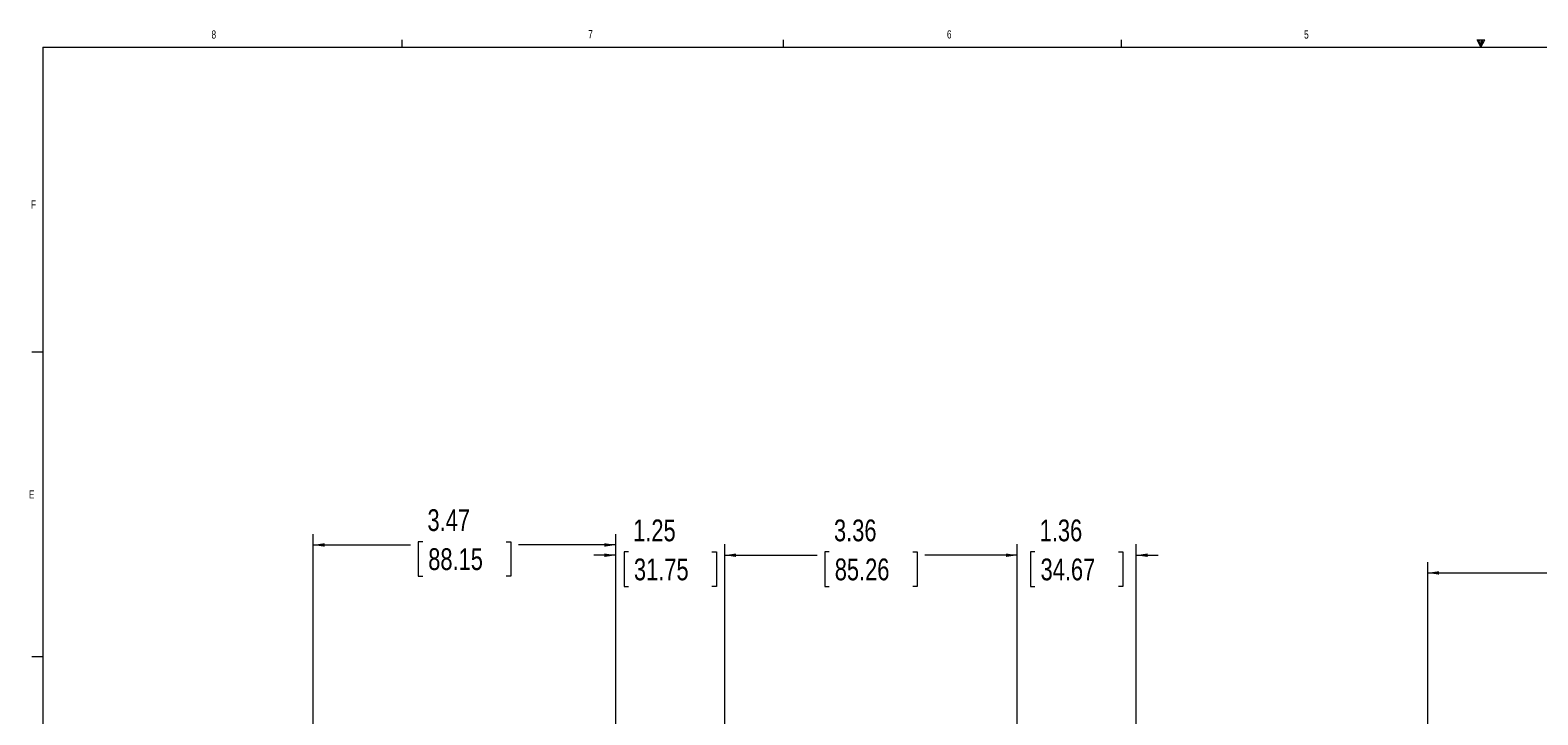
# Model space of a CAD drawing. Header units: inches. Extents: x 0.3 to 33.9, y 0.2 to 21.6.
# Tile 7 of 25: x 0.4 to 17.7, y 13.7 to 21.6. Entities that reach past the tile are written whole.
import ezdxf

# ---------------------------------------------------------------- set-up
doc = ezdxf.new("R2010")
doc.units = ezdxf.units.IN
doc.header["$MEASUREMENT"] = 0
doc.layers.add('SLD-0', color=7, linetype='Continuous', lineweight=15)
doc.styles.add('SLDTEXTSTYLE0', font='TXT', dxfattribs={"width": 0.75})
doc.dimstyles.new('SLDDIMSTYLE0', dxfattribs={"dimtxt": 0.25, "dimasz": 0.13, "dimexe": 0, "dimexo": 0.0625, "dimgap": 0.0625, "dimtad": 0, "dimtih": 1, "dimtoh": 1, "dimrnd": 1e-09, "dimzin": 12, "dimdsep": 46, "dimtxsty": 'SLDTEXTSTYLE0', "dimsah": 1, "dimcen": 0.09, "dimadec": 0, "dimazin": 3, "dimtfac": 1, "dimtofl": 0, "dimtmove": 0, "dimatfit": 3, "dimfxl": 1, "dimfrac": 2, "dimtolj": 1, "dimtzin": 12, "dimarcsym": 0})
doc.dimstyles.new('SLDDIMSTYLE1', dxfattribs={"dimtxt": 0.25, "dimasz": 0.13, "dimexe": 0, "dimexo": 0.0625, "dimgap": 0.0625, "dimtad": 0, "dimtih": 1, "dimtoh": 1, "dimrnd": 1e-09, "dimzin": 12, "dimdsep": 46, "dimtxsty": 'SLDTEXTSTYLE0', "dimsah": 1, "dimcen": 0.09, "dimadec": 0, "dimazin": 3, "dimtfac": 1, "dimtmove": 0, "dimatfit": 0, "dimfxl": 1, "dimfrac": 2, "dimtolj": 1, "dimtzin": 12, "dimarcsym": 0})

# ---------------------------------------------------------------- blocks, each defined once
blk = doc.blocks.new('_D')
at = {"layer": 'SLD-0'}
for p, q in [((3.626, 10.655), (3.626, 15.822)), ((7.097, 13.372), (7.097, 15.822)), ((3.626, 15.697), (4.743, 15.697)), ((4.883, 15.734), (4.832, 15.734)), ((4.832, 15.734), (4.832, 15.337)), ((5.841, 15.734), (5.892, 15.734)), ((5.892, 15.734), (5.892, 15.337)), ((7.097, 15.697), (5.98, 15.697)), ((4.832, 15.337), (4.883, 15.337)), ((5.892, 15.337), (5.841, 15.337))]:
    blk.add_line(p, q, dxfattribs=at)
for points in [[(3.626, 15.697), (3.756, 15.677), (3.756, 15.717)], [(7.097, 15.697), (6.967, 15.717), (6.967, 15.677)]]:
    blk.add_solid(points, dxfattribs=at)
at = {"layer": 'SLD-0', "char_height": 0.25, "attachment_point": 1, "style": 'SLDTEXTSTYLE0'}
for s, insert in [('3.47', (4.937, 16.107, 0.004)), ('88.15', (4.946, 15.659, 0.004))]:
    blk.add_mtext(s, dxfattribs=dict(at, insert=insert))
blk = doc.blocks.new('_D_1')
at = {"layer": 'SLD-0'}
for p, q in [((11.704, 15.579), (11.454, 15.579)), ((11.704, 8.197), (11.704, 15.704)), ((11.907, 15.616), (11.856, 15.616)), ((11.856, 15.616), (11.856, 15.219)), ((12.865, 15.616), (12.916, 15.616)), ((12.916, 15.616), (12.916, 15.219)), ((13.069, 6.483), (13.069, 15.704)), ((13.069, 15.579), (13.319, 15.579)), ((11.856, 15.219), (11.907, 15.219)), ((12.916, 15.219), (12.865, 15.219))]:
    blk.add_line(p, q, dxfattribs=at)
for points in [[(11.704, 15.579), (11.574, 15.599), (11.574, 15.559)], [(13.069, 15.579), (13.199, 15.559), (13.199, 15.599)]]:
    blk.add_solid(points, dxfattribs=at)
at = {"layer": 'SLD-0', "char_height": 0.25, "attachment_point": 1, "style": 'SLDTEXTSTYLE0'}
for s, insert in [('1.36', (11.961, 15.989, -2.334)), ('34.67', (11.971, 15.541, -2.334))]:
    blk.add_mtext(s, dxfattribs=dict(at, insert=insert))
blk = doc.blocks.new('_D_2')
at = {"layer": 'SLD-0'}
for p, q in [((8.347, 9.807), (8.347, 15.704)), ((8.347, 15.579), (9.407, 15.579)), ((9.546, 15.616), (9.496, 15.616)), ((9.496, 15.616), (9.496, 15.219)), ((10.505, 15.616), (10.555, 15.616)), ((10.555, 15.616), (10.555, 15.219)), ((11.704, 15.579), (10.644, 15.579)), ((11.704, 8.197), (11.704, 15.704)), ((9.496, 15.219), (9.546, 15.219)), ((10.555, 15.219), (10.505, 15.219))]:
    blk.add_line(p, q, dxfattribs=at)
for points in [[(8.347, 15.579), (8.477, 15.559), (8.477, 15.599)], [(11.704, 15.579), (11.574, 15.599), (11.574, 15.559)]]:
    blk.add_solid(points, dxfattribs=at)
at = {"layer": 'SLD-0', "char_height": 0.25, "attachment_point": 1, "style": 'SLDTEXTSTYLE0'}
for s, insert in [('3.36', (9.601, 15.989, -2.334)), ('85.26', (9.61, 15.541, -2.334))]:
    blk.add_mtext(s, dxfattribs=dict(at, insert=insert))
blk = doc.blocks.new('_D_3')
at = {"layer": 'SLD-0'}
for p, q in [((7.097, 15.579), (6.847, 15.579)), ((7.097, 13.372), (7.097, 15.704)), ((7.243, 15.616), (7.192, 15.616)), ((7.192, 15.616), (7.192, 15.219)), ((8.201, 15.616), (8.252, 15.616)), ((8.252, 15.616), (8.252, 15.219)), ((8.347, 9.807), (8.347, 15.704)), ((8.347, 15.579), (8.597, 15.579)), ((7.192, 15.219), (7.243, 15.219)), ((8.252, 15.219), (8.201, 15.219))]:
    blk.add_line(p, q, dxfattribs=at)
for points in [[(7.097, 15.579), (6.967, 15.599), (6.967, 15.559)], [(8.347, 15.579), (8.477, 15.559), (8.477, 15.599)]]:
    blk.add_solid(points, dxfattribs=at)
at = {"layer": 'SLD-0', "char_height": 0.25, "attachment_point": 1, "style": 'SLDTEXTSTYLE0'}
for s, insert in [('1.25', (7.297, 15.989, -2.334)), ('31.75', (7.306, 15.541, -2.334))]:
    blk.add_mtext(s, dxfattribs=dict(at, insert=insert))
blk = doc.blocks.new('_D_6')
at = {"layer": 'SLD-0'}
for p, q in [((16.413, 12.287), (16.413, 15.501)), ((19.113, 15.413), (19.062, 15.413)), ((19.062, 15.413), (19.062, 15.016)), ((20.256, 15.413), (20.306, 15.413)), ((20.306, 15.413), (20.306, 15.016)), ((16.413, 15.376), (18.973, 15.376)), ((22.956, 15.376), (20.395, 15.376)), ((19.062, 15.016), (19.113, 15.016)), ((20.306, 15.016), (20.256, 15.016))]:
    blk.add_line(p, q, dxfattribs=at)
for points in [[(16.413, 15.376), (16.543, 15.356), (16.543, 15.396)], [(22.956, 15.376), (22.826, 15.396), (22.826, 15.356)]]:
    blk.add_solid(points, dxfattribs=at)
at = {"layer": 'SLD-0', "char_height": 0.25, "attachment_point": 1, "style": 'SLDTEXTSTYLE0'}
for s, insert in [('6.54', (19.259, 15.786, -1.544)), ('166.19', (19.176, 15.338, -1.544))]:
    blk.add_mtext(s, dxfattribs=dict(at, insert=insert))

msp = doc.modelspace()

# ---------------------------------------------------------------- linework, layer by layer
at = {"color": 7, "linetype": 'Continuous', "lineweight": 0}
for p, q in [((4.648, 21.411), (4.648, 21.495)), ((9.023, 21.411), (9.023, 21.495)), ((12.898, 21.411), (12.898, 21.495)), ((16.981, 21.496), (17.067, 21.496)), ((17.023, 21.411), (16.981, 21.496)), ((17.023, 21.411), (16.989, 21.496)), ((17.023, 21.411), (17.009, 21.496)), ((17.023, 21.411), (17.036, 21.496)), ((17.023, 21.411), (17.046, 21.496)), ((17.023, 21.411), (17.067, 21.496)), ((0.523, 21.411), (33.523, 21.411)), ((0.523, 21.411), (0.523, 0.411)), ((0.523, 17.911), (0.398, 17.911)), ((0.523, 14.411), (0.398, 14.411))]:
    msp.add_line(p, q, dxfattribs=at)

# ---------------------------------------------------------------- texts
at = {"color": 7, "linetype": 'Continuous', "lineweight": 0, "char_height": 0.0938, "attachment_point": 1, "style": 'SLDTEXTSTYLE0'}
for s, insert in [('8', (2.46, 21.604)), ('7', (6.782, 21.608)), ('6', (10.897, 21.606)), ('5', (14.995, 21.604)), ('F', (0.389, 19.652)), ('E', (0.366, 16.324))]:
    msp.add_mtext(s, dxfattribs=dict(at, insert=insert))

# ---------------------------------------------------------------- dimensions: what is measured, and where the dimension line sits
at = {"layer": 'SLD-0'}
for base, p1, p2, dimstyle, picture, middle in [((16.413, 15.376), (22.956, 17.423), (16.413, 12.237), 'SLDDIMSTYLE0', '_D_6', (19.684, 15.376)), ((7.097, 15.697), (3.626, 10.605), (7.097, 13.322), 'SLDDIMSTYLE0', '_D', (5.362, 15.697)), ((7.097, 15.579), (8.347, 9.757), (7.097, 13.322), 'SLDDIMSTYLE1', '_D_3', (7.722, 15.579)), ((11.704, 15.579), (8.347, 9.757), (11.704, 8.147), 'SLDDIMSTYLE0', '_D_2', (10.025, 15.579)), ((11.7038, 15.5788), (13.0687, 6.4333), (11.7038, 8.1472), 'SLDDIMSTYLE1', '_D_1', (12.3863, 15.5788))]:
    dim = msp.add_linear_dim(base=base, p1=p1, p2=p2, dimstyle=dimstyle, dxfattribs=at)
    dim.commit()
    dim.dimension.update_dxf_attribs({"geometry": picture, "text_midpoint": middle, "dimtype": 160})

doc.saveas('drawing.dxf')
